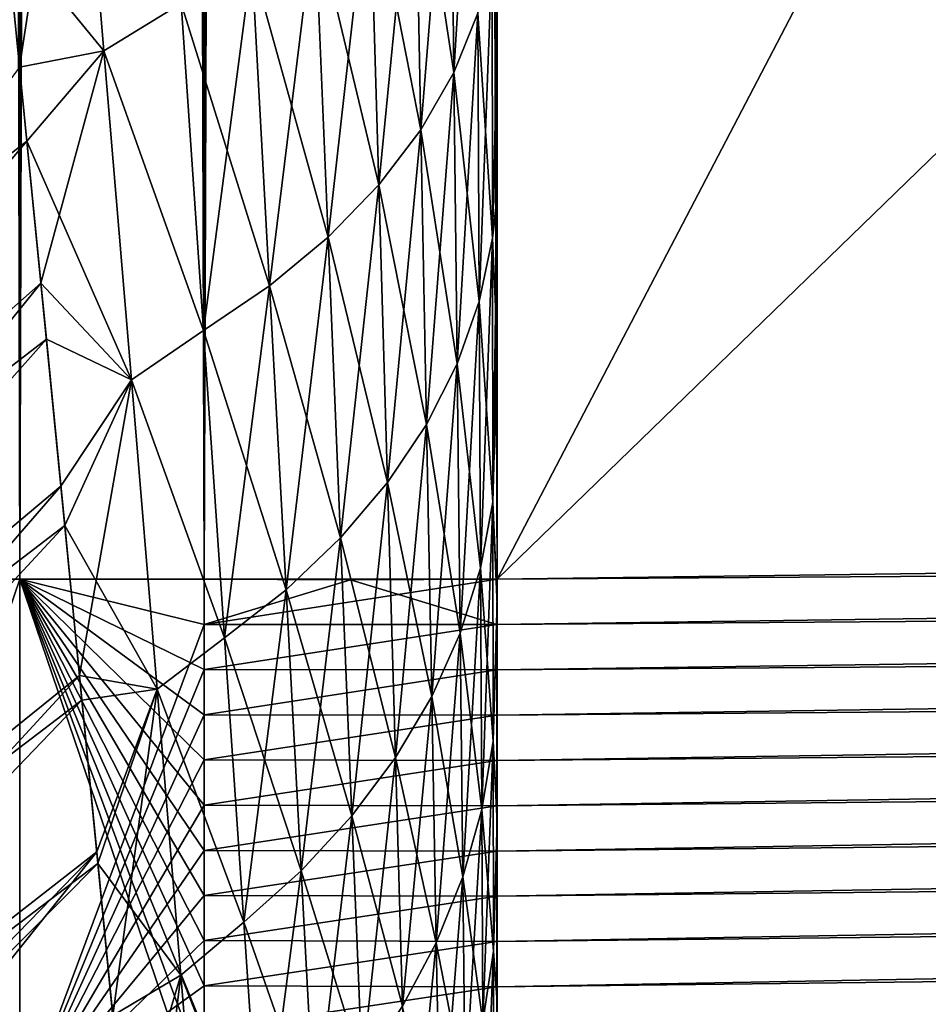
# Model space of a CAD drawing. Header units: metres. Extents: x -2 to 85, y -75 to 96.
# Tile 42 of 256: x 13.251 to 13.439, y -70.083 to -69.88. Entities that reach past the tile are written whole.
import ezdxf

# ---------------------------------------------------------------- set-up
doc = ezdxf.new("R2010")
doc.units = ezdxf.units.M
doc.layers.add('solid_20204500', color=7, linetype='CONTINUOUS')

msp = doc.modelspace()

# ---------------------------------------------------------------- linework, layer by layer
at = {"layer": 'solid_20204500'}
for points in [[(13.35, -69.995506, -2.995418), (21.683926, -54.040886, -2.886321), (30.017998, -53.841866, -2.777222)], [(13.35, -69.995506, -2.995418), (30.017998, -53.841866, -2.777222), (30.017998, -69.777306, -2.777222)], [(13.35, -69.995506, -2.995418), (13.35, -54.239883, -2.995418), (21.683926, -54.040886, -2.886321)], [(13.251516, -54.239883, -2.989546), (13.251542, -69.995544, -2.98955), (13.214286, -69.995506, -2.980984)], [(13.214286, -54.239883, -2.980984), (13.251516, -54.239883, -2.989546), (13.214286, -69.995506, -2.980984)], [(13.214286, -54.239883, 2.980984), (13.214286, -69.995506, 2.980984), (13.251544, -69.995544, 2.98955)], [(13.248573, -54.239883, 2.989049), (13.214286, -54.239883, 2.980984), (13.251544, -69.995544, 2.98955)], [(13.248573, -54.239883, 2.989049), (13.28953, -69.995506, 2.993307), (13.28953, -54.239883, 2.993307)], [(13.248573, -54.239883, 2.989049), (13.251544, -69.995544, 2.98955), (13.28953, -69.995506, 2.993307)], [(13.251516, -54.239883, -2.989546), (13.28953, -54.239883, -2.993307), (13.251542, -69.995544, -2.98955)], [(13.251542, -69.995544, -2.98955), (13.28953, -54.239883, -2.993307), (13.28953, -69.995506, -2.993307)], [(13.319764, -54.239986, -2.994362), (13.35, -69.995506, -2.995418), (13.28953, -54.239883, -2.993307)], [(13.28953, -69.995506, -2.993307), (13.28953, -54.239883, -2.993307), (13.35, -69.995506, -2.995418)], [(13.28953, -69.995506, 2.993307), (13.35, -69.995506, 2.995418), (13.35, -54.239883, 2.995418)], [(13.28953, -69.995506, 2.993307), (13.35, -54.239883, 2.995418), (13.319761, -54.239986, 2.994362)], [(13.28953, -69.995506, 2.993307), (13.319761, -54.239986, 2.994362), (13.28953, -54.239883, 2.993307)], [(13.319764, -54.239986, -2.994362), (13.35, -54.239883, -2.995418), (13.35, -69.995506, -2.995418)], [(13.35, -69.995506, 2.995418), (30.017998, -69.777306, 2.777222), (13.35, -54.239883, 2.995418)], [(13.35, -70.159676, -0.470043), (13.35, -70.162575, -0.408759), (13.35, -68.792595, -1.297788)], [(13.35, -70.162575, 0.408759), (13.35, -68.792595, -1.297788), (13.35, -70.162575, -0.408759)], [(13.35, -69.883835, -0.967955), (13.35, -68.792595, -1.297788), (13.35, -69.8489, -0.997179)], [(13.35, -69.91629, -0.938404), (13.35, -68.792595, -1.297788), (13.35, -69.883835, -0.967955)], [(13.35, -69.946274, -0.908393), (13.35, -68.792595, -1.297788), (13.35, -69.91629, -0.938404)], [(13.35, -69.99984, -0.847408), (13.35, -68.792595, -1.297788), (13.35, -69.946274, -0.908393)], [(13.35, -70.045036, -0.785178), (13.35, -68.792595, -1.297788), (13.35, -69.99984, -0.847408)], [(13.35, -70.082405, -0.722169), (13.35, -68.792595, -1.297788), (13.35, -70.045036, -0.785178)], [(13.35, -70.112091, -0.658472), (13.35, -68.792595, -1.297788), (13.35, -70.082405, -0.722169)], [(13.35, -70.134697, -0.595098), (13.35, -68.792595, -1.297788), (13.35, -70.112091, -0.658472)], [(13.35, -70.150345, -0.532125), (13.35, -68.792595, -1.297788), (13.35, -70.134697, -0.595098)], [(13.35, -70.159676, -0.470043), (13.35, -68.792595, -1.297788), (13.35, -70.150345, -0.532125)], [(13.35, -70.159676, 0.469988), (13.35, -68.792595, -1.297788), (13.35, -70.162575, 0.408759)], [(13.35, -70.150375, 0.531977), (13.35, -68.792595, -1.297788), (13.35, -70.159676, 0.469988)], [(13.35, -70.134773, 0.594822), (13.35, -68.792595, -1.297788), (13.35, -70.150375, 0.531977)], [(13.35, -70.112289, 0.657992), (13.35, -68.792595, -1.297788), (13.35, -70.134773, 0.594822)], [(13.35, -70.082809, 0.721399), (13.35, -68.792595, -1.297788), (13.35, -70.112289, 0.657992)], [(13.35, -70.045753, 0.784107), (13.35, -68.792595, -1.297788), (13.35, -70.082809, 0.721399)], [(13.35, -70.0009, 0.846093), (13.35, -68.792595, -1.297788), (13.35, -70.045753, 0.784107)], [(13.35, -69.947266, 0.907332), (13.35, -68.792595, -1.297788), (13.35, -70.0009, 0.846093)], [(13.35, -69.917122, 0.937595), (13.35, -68.792595, -1.297788), (13.35, -69.947266, 0.907332)], [(13.35, -69.884491, 0.967378), (13.35, -68.792595, -1.297788), (13.35, -69.917122, 0.937595)], [(13.35, -69.849327, 0.996817), (13.35, -68.792595, -1.297788), (13.35, -69.884491, 0.967378)], [(13.349968, -70.098213, 2.990131), (30.019289, -69.881462, 2.771765), (30.017998, -69.777306, 2.777222)], [(13.34997, -70.088905, 2.991047), (13.349968, -70.098213, 2.990131), (30.017998, -69.777306, 2.777222)], [(13.349972, -70.07959, 2.991877), (13.34997, -70.088905, 2.991047), (30.017998, -69.777306, 2.777222)], [(13.349974, -70.070267, 2.99262), (13.349972, -70.07959, 2.991877), (30.017998, -69.777306, 2.777222)], [(13.349977, -70.060936, 2.993276), (13.349974, -70.070267, 2.99262), (30.017998, -69.777306, 2.777222)], [(13.349979, -70.051605, 2.993844), (13.349977, -70.060936, 2.993276), (30.017998, -69.777306, 2.777222)], [(13.349982, -70.042259, 2.994325), (13.349979, -70.051605, 2.993844), (30.017998, -69.777306, 2.777222)], [(13.349985, -70.032913, 2.994718), (13.349982, -70.042259, 2.994325), (30.017998, -69.777306, 2.777222)], [(13.349988, -70.023567, 2.995025), (13.349985, -70.032913, 2.994718), (30.017998, -69.777306, 2.777222)], [(13.349992, -70.014214, 2.995243), (13.349988, -70.023567, 2.995025), (30.017998, -69.777306, 2.777222)], [(13.349996, -70.00486, 2.995374), (13.349992, -70.014214, 2.995243), (30.017998, -69.777306, 2.777222)], [(13.35, -69.995506, 2.995418), (13.349996, -70.00486, 2.995374), (30.017998, -69.777306, 2.777222)], [(13.35, -69.995506, -2.995418), (30.017998, -69.777306, -2.777222), (30.019369, -69.888229, -2.771032)], [(13.262891, -69.815269, -1.222295), (13.246752, -69.842567, -1.217117), (13.251455, -69.889885, -1.182269)], [(13.262891, -69.815262, 1.222297), (13.26888, -69.886513, 1.170215), (13.248677, -69.861923, 1.203256)], [(13.26888, -69.88652, -1.170213), (13.262891, -69.815269, -1.222295), (13.251455, -69.889885, -1.182269)], [(13.284782, -69.876747, 1.161113), (13.26888, -69.886513, 1.170215), (13.262891, -69.815262, 1.222297)], [(13.284782, -69.876747, -1.161113), (13.262891, -69.815269, -1.222295), (13.26888, -69.88652, -1.170213)], [(13.345727, -69.815468, -1.073827), (13.340399, -69.827034, -1.090293), (13.341117, -69.890991, -1.039025)], [(13.346048, -69.878769, -1.023971), (13.345727, -69.815468, -1.073827), (13.341117, -69.890991, -1.039025)], [(13.340399, -69.827034, -1.090293), (13.33301, -69.838203, -1.106204), (13.334273, -69.90284, -1.053611)], [(13.33301, -69.838203, 1.106204), (13.340399, -69.827034, 1.090293), (13.341117, -69.890991, 1.039025)], [(13.341117, -69.890991, -1.039025), (13.340399, -69.827034, -1.090293), (13.334273, -69.90284, -1.053611)], [(13.341117, -69.890991, 1.039025), (13.340399, -69.827034, 1.090293), (13.346048, -69.878769, 1.023971)], [(13.33301, -69.838203, -1.106204), (13.323647, -69.848869, -1.121397), (13.325592, -69.914192, -1.067588)], [(13.323647, -69.848869, 1.121397), (13.33301, -69.838203, 1.106204), (13.334273, -69.90284, 1.05361)], [(13.334273, -69.90284, -1.053611), (13.33301, -69.838203, -1.106204), (13.325592, -69.914192, -1.067588)], [(13.334273, -69.90284, 1.05361), (13.33301, -69.838203, 1.106204), (13.341117, -69.890991, 1.039025)], [(13.323647, -69.848869, -1.121397), (13.312407, -69.858917, -1.135711), (13.315154, -69.924942, -1.080822)], [(13.312407, -69.858917, 1.135711), (13.323647, -69.848869, 1.121397), (13.325592, -69.914192, 1.067588)], [(13.325592, -69.914192, -1.067588), (13.323647, -69.848869, -1.121397), (13.315154, -69.924942, -1.080822)], [(13.325592, -69.914192, 1.067588), (13.323647, -69.848869, 1.121397), (13.334273, -69.90284, 1.05361)], [(13.35, -69.883835, -0.967955), (13.35, -69.8489, -0.997179), (13.349018, -69.866295, -1.00861)], [(13.349018, -69.866295, 1.00861), (13.35, -69.849327, 0.996817), (13.35, -69.884491, 0.967378)], [(13.312407, -69.858917, -1.135711), (13.299409, -69.86824, -1.148998), (13.303064, -69.934982, -1.093185)], [(13.299409, -69.86824, 1.148998), (13.312407, -69.858917, 1.135711), (13.315154, -69.924942, 1.080822)], [(13.315154, -69.924942, -1.080822), (13.312407, -69.858917, -1.135711), (13.303064, -69.934982, -1.093185)], [(13.315154, -69.924942, 1.080822), (13.312407, -69.858917, 1.135711), (13.325592, -69.914192, 1.067588)], [(13.149167, -69.986053, 1.188313), (13.248677, -69.861923, 1.203256), (13.252969, -69.905151, 1.170305)], [(13.26888, -69.886513, 1.170215), (13.252969, -69.905151, 1.170305), (13.248677, -69.861923, 1.203256)], [(13.349018, -69.866295, -1.00861), (13.346048, -69.878769, -1.023971), (13.346346, -69.938278, -0.969839)], [(13.346048, -69.878769, 1.023971), (13.349018, -69.866295, 1.00861), (13.349092, -69.925194, 0.956001)], [(13.349092, -69.925194, -0.956001), (13.349018, -69.866295, -1.00861), (13.346346, -69.938278, -0.969839)], [(13.35, -69.883835, -0.967955), (13.349018, -69.866295, -1.00861), (13.349092, -69.925194, -0.956001)], [(13.349092, -69.925194, 0.956001), (13.349018, -69.866295, 1.00861), (13.35, -69.884491, 0.967378)], [(13.299409, -69.86824, -1.148998), (13.284782, -69.876747, -1.161113), (13.289433, -69.944221, -1.104552)], [(13.284782, -69.876747, 1.161113), (13.299409, -69.86824, 1.148998), (13.303064, -69.934982, 1.093184)], [(13.303064, -69.934982, -1.093185), (13.299409, -69.86824, -1.148998), (13.289433, -69.944221, -1.104552)], [(13.303064, -69.934982, 1.093184), (13.299409, -69.86824, 1.148998), (13.315154, -69.924942, 1.080822)], [(13.289433, -69.944221, -1.104552), (13.284782, -69.876747, -1.161113), (13.26888, -69.88652, -1.170213)], [(13.289433, -69.944221, 1.104552), (13.26888, -69.886513, 1.170215), (13.284782, -69.876747, 1.161113)], [(13.289433, -69.944221, 1.104552), (13.284782, -69.876747, 1.161113), (13.303064, -69.934982, 1.093184)], [(13.346048, -69.878769, -1.023971), (13.341117, -69.890991, -1.039025), (13.341784, -69.951118, -0.983421)], [(13.341117, -69.890991, 1.039025), (13.346048, -69.878769, 1.023971), (13.346346, -69.938278, 0.969839)], [(13.346346, -69.938278, -0.969839), (13.346048, -69.878769, -1.023971), (13.341784, -69.951118, -0.983421)], [(13.346346, -69.938278, 0.969839), (13.346048, -69.878769, 1.023971), (13.349092, -69.925194, 0.956001)], [(13.349958, -70.19976, 2.974338), (30.02043, -69.984909, 2.755398), (30.019289, -69.881462, 2.771765)], [(13.349959, -70.190605, 2.976203), (13.349958, -70.19976, 2.974338), (30.019289, -69.881462, 2.771765)], [(13.349959, -70.181435, 2.977983), (13.349959, -70.190605, 2.976203), (30.019289, -69.881462, 2.771765)], [(13.34996, -70.172241, 2.979677), (13.349959, -70.181435, 2.977983), (30.019289, -69.881462, 2.771765)], [(13.34996, -70.16304, 2.981286), (13.34996, -70.172241, 2.979677), (30.019289, -69.881462, 2.771765)], [(13.349961, -70.153816, 2.982808), (13.34996, -70.16304, 2.981286), (30.019289, -69.881462, 2.771765)], [(13.349962, -70.144585, 2.984245), (13.349961, -70.153816, 2.982808), (30.019289, -69.881462, 2.771765)], [(13.349963, -70.13533, 2.985595), (13.349962, -70.144585, 2.984245), (30.019289, -69.881462, 2.771765)], [(13.349964, -70.126068, 2.986859), (13.349963, -70.13533, 2.985595), (30.019289, -69.881462, 2.771765)], [(13.349965, -70.116791, 2.988036), (13.349964, -70.126068, 2.986859), (30.019289, -69.881462, 2.771765)], [(13.349967, -70.107506, 2.989127), (13.349965, -70.116791, 2.988036), (30.019289, -69.881462, 2.771765)], [(13.349968, -70.098213, 2.990131), (13.349967, -70.107506, 2.989127), (30.019289, -69.881462, 2.771765)], [(13.35, -69.91629, -0.938404), (13.35, -69.883835, -0.967955), (13.349092, -69.925194, -0.956001)], [(13.349092, -69.925194, 0.956001), (13.35, -69.884491, 0.967378), (13.35, -69.917122, 0.937595)], [(13.26888, -69.88652, -1.170213), (13.251455, -69.889885, -1.182269), (13.255868, -69.934486, -1.146236)], [(13.26888, -69.886513, 1.170215), (13.274561, -69.954407, 1.113131), (13.252969, -69.905151, 1.170305)], [(13.274561, -69.954407, -1.113129), (13.26888, -69.88652, -1.170213), (13.255868, -69.934486, -1.146236)], [(13.289433, -69.944221, 1.104552), (13.274561, -69.954407, 1.113131), (13.26888, -69.886513, 1.170215)], [(13.289433, -69.944221, -1.104552), (13.26888, -69.88652, -1.170213), (13.274561, -69.954407, -1.113129)], [(13.145375, -70.032097, -1.157936), (13.255868, -69.934486, -1.146236), (13.251455, -69.889885, -1.182269)], [(13.349966, -70.107506, -2.989127), (30.019369, -69.888229, -2.771032), (30.02043, -69.984909, -2.755398)], [(13.349966, -70.107506, -2.989127), (13.349967, -70.098213, -2.990131), (30.019369, -69.888229, -2.771032)], [(13.349967, -70.098213, -2.990131), (13.349969, -70.088905, -2.991047), (30.019369, -69.888229, -2.771032)], [(13.349969, -70.088905, -2.991047), (13.349971, -70.07959, -2.991877), (30.019369, -69.888229, -2.771032)], [(13.349971, -70.07959, -2.991877), (13.349974, -70.070267, -2.99262), (30.019369, -69.888229, -2.771032)], [(13.349974, -70.070267, -2.99262), (13.349976, -70.060936, -2.993276), (30.019369, -69.888229, -2.771032)], [(13.349976, -70.060936, -2.993276), (13.349978, -70.051605, -2.993844), (30.019369, -69.888229, -2.771032)], [(13.349978, -70.051605, -2.993844), (13.349981, -70.042259, -2.994325), (30.019369, -69.888229, -2.771032)], [(13.349981, -70.042259, -2.994325), (13.349984, -70.032913, -2.994718), (30.019369, -69.888229, -2.771032)], [(13.349984, -70.032913, -2.994718), (13.349988, -70.023567, -2.995025), (30.019369, -69.888229, -2.771032)], [(13.349988, -70.023567, -2.995025), (13.349992, -70.014214, -2.995243), (30.019369, -69.888229, -2.771032)], [(13.349992, -70.014214, -2.995243), (13.349996, -70.00486, -2.995374), (30.019369, -69.888229, -2.771032)], [(13.349996, -70.00486, -2.995374), (13.35, -69.995506, -2.995418), (30.019369, -69.888229, -2.771032)], [(13.341117, -69.890991, -1.039025), (13.334273, -69.90284, -1.053611), (13.335446, -69.963593, -0.996612)], [(13.334273, -69.90284, 1.05361), (13.341117, -69.890991, 1.039025), (13.341784, -69.951118, 0.983421)], [(13.341784, -69.951118, -0.983421), (13.341117, -69.890991, -1.039025), (13.335446, -69.963593, -0.996612)], [(13.341784, -69.951118, 0.983421), (13.341117, -69.890991, 1.039025), (13.346346, -69.938278, 0.969839)], [(13.334273, -69.90284, -1.053611), (13.325592, -69.914192, -1.067588), (13.327398, -69.975586, -1.009296)], [(13.325592, -69.914192, 1.067588), (13.334273, -69.90284, 1.05361), (13.335446, -69.963593, 0.996612)], [(13.335446, -69.963593, -0.996612), (13.334273, -69.90284, -1.053611), (13.327398, -69.975586, -1.009296)], [(13.335446, -69.963593, 0.996612), (13.334273, -69.90284, 1.05361), (13.341784, -69.951118, 0.983421)], [(13.145379, -70.032089, 1.157944), (13.252969, -69.905151, 1.170305), (13.257005, -69.945999, 1.136372)], [(13.145379, -70.032089, 1.157944), (13.149167, -69.986053, 1.188313), (13.252969, -69.905151, 1.170305)], [(13.274561, -69.954407, 1.113131), (13.257005, -69.945999, 1.136372), (13.252969, -69.905151, 1.170305)], [(13.325592, -69.914192, -1.067588), (13.315154, -69.924942, -1.080822), (13.317711, -69.987, -1.021358)], [(13.315154, -69.924942, 1.080822), (13.325592, -69.914192, 1.067588), (13.327399, -69.975586, 1.009296)], [(13.327398, -69.975586, -1.009296), (13.325592, -69.914192, -1.067588), (13.317711, -69.987, -1.021358)], [(13.327399, -69.975586, 1.009296), (13.325592, -69.914192, 1.067588), (13.335446, -69.963593, 0.996612)], [(13.35, -69.91629, -0.938404), (13.349092, -69.925194, -0.956001), (13.34916, -69.979645, -0.899299)], [(13.35, -69.946274, -0.908393), (13.35, -69.91629, -0.938404), (13.34916, -69.979645, -0.899299)], [(13.349092, -69.925194, 0.956001), (13.35, -69.917122, 0.937595), (13.35, -69.947266, 0.907332)], [(13.315154, -69.924942, -1.080822), (13.303064, -69.934982, -1.093185), (13.306471, -69.997719, -1.032692)], [(13.303064, -69.934982, 1.093184), (13.315154, -69.924942, 1.080822), (13.317711, -69.987, 1.021358)], [(13.317711, -69.987, -1.021358), (13.315154, -69.924942, -1.080822), (13.306471, -69.997719, -1.032692)], [(13.317711, -69.987, 1.021358), (13.315154, -69.924942, 1.080822), (13.327399, -69.975586, 1.009296)], [(13.349092, -69.925194, -0.956001), (13.346346, -69.938278, -0.969839), (13.346618, -69.993279, -0.91156)], [(13.346346, -69.938278, 0.969839), (13.349092, -69.925194, 0.956001), (13.34916, -69.979645, 0.899299)], [(13.34916, -69.979645, -0.899299), (13.349092, -69.925194, -0.956001), (13.346618, -69.993279, -0.91156)], [(13.34916, -69.979645, 0.899299), (13.349092, -69.925194, 0.956001), (13.35, -69.947266, 0.907332)], [(13.141791, -70.075584, -1.126899), (13.259991, -69.976326, -1.109187), (13.255868, -69.934486, -1.146236)], [(13.145375, -70.032097, -1.157936), (13.141791, -70.075584, -1.126899), (13.255868, -69.934486, -1.146236)], [(13.274561, -69.954407, -1.113129), (13.255868, -69.934486, -1.146236), (13.259991, -69.976326, -1.109187)], [(13.303064, -69.934982, -1.093185), (13.289433, -69.944221, -1.104552), (13.293775, -70.007652, -1.043191)], [(13.289433, -69.944221, 1.104552), (13.303064, -69.934982, 1.093184), (13.306471, -69.997719, 1.032691)], [(13.306471, -69.997719, -1.032692), (13.303064, -69.934982, -1.093185), (13.293775, -70.007652, -1.043191)], [(13.306471, -69.997719, 1.032691), (13.303064, -69.934982, 1.093184), (13.317711, -69.987, 1.021358)], [(13.346346, -69.938278, -0.969839), (13.341784, -69.951118, -0.983421), (13.342391, -70.006683, -0.923612)], [(13.341784, -69.951118, 0.983421), (13.346346, -69.938278, 0.969839), (13.346618, -69.993279, 0.91156)], [(13.346618, -69.993279, -0.91156), (13.346346, -69.938278, -0.969839), (13.342391, -70.006683, -0.923612)], [(13.346618, -69.993279, 0.91156), (13.346346, -69.938278, 0.969839), (13.34916, -69.979645, 0.899299)], [(13.293775, -70.007652, -1.043191), (13.289433, -69.944221, -1.104552), (13.274561, -69.954407, -1.113129)], [(13.293775, -70.007652, 1.04319), (13.274561, -69.954407, 1.113131), (13.289433, -69.944221, 1.104552)], [(13.293775, -70.007652, 1.04319), (13.289433, -69.944221, 1.104552), (13.306471, -69.997719, 1.032691)], [(13.141795, -70.075546, 1.126928), (13.257005, -69.945999, 1.136372), (13.260789, -69.984436, 1.101596)], [(13.141795, -70.075546, 1.126928), (13.145379, -70.032089, 1.157944), (13.257005, -69.945999, 1.136372)], [(13.274561, -69.954407, 1.113131), (13.260789, -69.984436, 1.101596), (13.257005, -69.945999, 1.136372)], [(13.35, -69.99984, -0.847408), (13.35, -69.946274, -0.908393), (13.34916, -69.979645, -0.899299)], [(13.34916, -69.979645, 0.899299), (13.35, -69.947266, 0.907332), (13.35, -70.0009, 0.846093)], [(13.341784, -69.951118, -0.983421), (13.335446, -69.963593, -0.996612), (13.336516, -70.01973, -0.935343)], [(13.335446, -69.963593, 0.996612), (13.341784, -69.951118, 0.983421), (13.342391, -70.006683, 0.923612)], [(13.342391, -70.006683, -0.923612), (13.341784, -69.951118, -0.983421), (13.336516, -70.01973, -0.935343)], [(13.342391, -70.006683, 0.923612), (13.341784, -69.951118, 0.983421), (13.346618, -69.993279, 0.91156)], [(13.274561, -69.954407, -1.113129), (13.259991, -69.976326, -1.109187), (13.26383, -70.015404, -1.07127)], [(13.274561, -69.954407, 1.113131), (13.279877, -70.018242, 1.051144), (13.260789, -69.984436, 1.101596)], [(13.279877, -70.018242, -1.051142), (13.274561, -69.954407, -1.113129), (13.26383, -70.015404, -1.07127)], [(13.293775, -70.007652, -1.043191), (13.274561, -69.954407, -1.113129), (13.279877, -70.018242, -1.051142)], [(13.293775, -70.007652, 1.04319), (13.279877, -70.018242, 1.051144), (13.274561, -69.954407, 1.113131)], [(13.335446, -69.963593, -0.996612), (13.327398, -69.975586, -1.009296), (13.329049, -70.03231, -0.946657)], [(13.327399, -69.975586, 1.009296), (13.335446, -69.963593, 0.996612), (13.336516, -70.01973, 0.935343)], [(13.336516, -70.01973, -0.935343), (13.335446, -69.963593, -0.996612), (13.329049, -70.03231, -0.946657)], [(13.336516, -70.01973, 0.935343), (13.335446, -69.963593, 0.996612), (13.342391, -70.006683, 0.923612)], [(13.138473, -70.116447, -1.095331), (13.26383, -70.015404, -1.07127), (13.259991, -69.976326, -1.109187)], [(13.141791, -70.075584, -1.126899), (13.138473, -70.116447, -1.095331), (13.259991, -69.976326, -1.109187)], [(13.327398, -69.975586, -1.009296), (13.317711, -69.987, -1.021358), (13.320048, -70.044327, -0.95746)], [(13.317711, -69.987, 1.021358), (13.327399, -69.975586, 1.009296), (13.329049, -70.03231, 0.946657)], [(13.329049, -70.03231, -0.946657), (13.327398, -69.975586, -1.009296), (13.320048, -70.044327, -0.95746)], [(13.329049, -70.03231, 0.946657), (13.327399, -69.975586, 1.009296), (13.336516, -70.01973, 0.935343)], [(13.34916, -69.979645, -0.899299), (13.346618, -69.993279, -0.91156), (13.34686, -70.043037, -0.849265)], [(13.346618, -69.993279, 0.91156), (13.34916, -69.979645, 0.899299), (13.34922, -70.028908, 0.838632)], [(13.34922, -70.028908, -0.838632), (13.34916, -69.979645, -0.899299), (13.34686, -70.043037, -0.849265)], [(13.35, -69.99984, -0.847408), (13.34916, -69.979645, -0.899299), (13.34922, -70.028908, -0.838632)], [(13.34922, -70.028908, 0.838632), (13.34916, -69.979645, 0.899299), (13.35, -70.0009, 0.846093)], [(13.138478, -70.116371, 1.095392), (13.260789, -69.984436, 1.101596), (13.264328, -70.020477, 1.066087)], [(13.138478, -70.116371, 1.095392), (13.141795, -70.075546, 1.126928), (13.260789, -69.984436, 1.101596)], [(13.279877, -70.018242, 1.051144), (13.264328, -70.020477, 1.066087), (13.260789, -69.984436, 1.101596)], [(13.349957, -70.208893, -2.972388), (30.02043, -69.984909, -2.755398), (30.020569, -69.998573, -2.752396)], [(13.349957, -70.190605, -2.976203), (13.349958, -70.181435, -2.977983), (30.02043, -69.984909, -2.755398)], [(13.349957, -70.19976, -2.974338), (13.349957, -70.190605, -2.976203), (30.02043, -69.984909, -2.755398)], [(13.349957, -70.208893, -2.972388), (13.349957, -70.19976, -2.974338), (30.02043, -69.984909, -2.755398)], [(13.349958, -70.181435, -2.977983), (13.349959, -70.172241, -2.979677), (30.02043, -69.984909, -2.755398)], [(13.349958, -70.208893, 2.972388), (30.020569, -69.998573, 2.752396), (30.02043, -69.984909, 2.755398)], [(13.349958, -70.19976, 2.974338), (13.349958, -70.208893, 2.972388), (30.02043, -69.984909, 2.755398)], [(13.349959, -70.16304, -2.981286), (13.34996, -70.153816, -2.982808), (30.02043, -69.984909, -2.755398)], [(13.349959, -70.172241, -2.979677), (13.349959, -70.16304, -2.981286), (30.02043, -69.984909, -2.755398)], [(13.34996, -70.153816, -2.982808), (13.349961, -70.144585, -2.984245), (30.02043, -69.984909, -2.755398)], [(13.349961, -70.144585, -2.984245), (13.349962, -70.13533, -2.985595), (30.02043, -69.984909, -2.755398)], [(13.349962, -70.13533, -2.985595), (13.349963, -70.126068, -2.986859), (30.02043, -69.984909, -2.755398)], [(13.349963, -70.126068, -2.986859), (13.349964, -70.116791, -2.988036), (30.02043, -69.984909, -2.755398)], [(13.349964, -70.116791, -2.988036), (13.349966, -70.107506, -2.989127), (30.02043, -69.984909, -2.755398)], [(13.317711, -69.987, -1.021358), (13.306471, -69.997719, -1.032692), (13.309592, -70.055679, -0.967662)], [(13.306471, -69.997719, 1.032691), (13.317711, -69.987, 1.021358), (13.320049, -70.044327, 0.957459)], [(13.320048, -70.044327, -0.95746), (13.317711, -69.987, -1.021358), (13.309592, -70.055679, -0.967662)], [(13.320049, -70.044327, 0.957459), (13.317711, -69.987, 1.021358), (13.329049, -70.03231, 0.946657)], [(13.346618, -69.993279, -0.91156), (13.342391, -70.006683, -0.923612), (13.342934, -70.056946, -0.859729)], [(13.342391, -70.006683, 0.923612), (13.346618, -69.993279, 0.91156), (13.34686, -70.043037, 0.849265)], [(13.34686, -70.043037, -0.849265), (13.346618, -69.993279, -0.91156), (13.342934, -70.056946, -0.859729)], [(13.34686, -70.043037, 0.849265), (13.346618, -69.993279, 0.91156), (13.34922, -70.028908, 0.838632)], [(13.214307, -70.104668, -2.974926), (13.214286, -69.995506, -2.980984), (13.251542, -69.995544, -2.98955)], [(13.214286, -69.995506, 2.980984), (13.214292, -70.104713, 2.974916), (13.251544, -69.995544, 2.98955)], [(13.214292, -70.104713, 2.974916), (13.251521, -70.106834, 2.983292), (13.251544, -69.995544, 2.98955)], [(13.214307, -70.104668, -2.974926), (13.251542, -69.995544, -2.98955), (13.25152, -70.106834, -2.983292)], [(13.25152, -70.106834, -2.983292), (13.251542, -69.995544, -2.98955), (13.28953, -70.107224, -2.987032)], [(13.251544, -69.995544, 2.98955), (13.251521, -70.106834, 2.983292), (13.289532, -70.004837, 2.993261)], [(13.251542, -69.995544, -2.98955), (13.28953, -69.995506, -2.993307), (13.289532, -70.004837, -2.993261)], [(13.251542, -69.995544, -2.98955), (13.289532, -70.004837, -2.993261), (13.289532, -70.01416, -2.99313)], [(13.251542, -69.995544, -2.98955), (13.289532, -70.01416, -2.99313), (13.289532, -70.023491, -2.992913)], [(13.251542, -69.995544, -2.98955), (13.289532, -70.023491, -2.992913), (13.289532, -70.032814, -2.992607)], [(13.251542, -69.995544, -2.98955), (13.289532, -70.032814, -2.992607), (13.289531, -70.042137, -2.992215)], [(13.251542, -69.995544, -2.98955), (13.289531, -70.042137, -2.992215), (13.289531, -70.051453, -2.991736)], [(13.251542, -69.995544, -2.98955), (13.289531, -70.051453, -2.991736), (13.289531, -70.060768, -2.991169)], [(13.251542, -69.995544, -2.98955), (13.289531, -70.060768, -2.991169), (13.289531, -70.070076, -2.990515)], [(13.251542, -69.995544, -2.98955), (13.289531, -70.070076, -2.990515), (13.289531, -70.079376, -2.989775)], [(13.251542, -69.995544, -2.98955), (13.289531, -70.079376, -2.989775), (13.28953, -70.088669, -2.988947)], [(13.251542, -69.995544, -2.98955), (13.28953, -70.088669, -2.988947), (13.28953, -70.097954, -2.988033)], [(13.251542, -69.995544, -2.98955), (13.28953, -70.097954, -2.988033), (13.28953, -70.107224, -2.987032)], [(13.251544, -69.995544, 2.98955), (13.289532, -70.004837, 2.993261), (13.28953, -69.995506, 2.993307)], [(13.319783, -69.995628, -2.994363), (13.28953, -69.995506, -2.993307), (13.35, -69.995506, -2.995418)], [(13.289532, -70.004837, -2.993261), (13.28953, -69.995506, -2.993307), (13.319783, -69.995628, -2.994363)], [(13.28953, -69.995506, 2.993307), (13.319783, -69.995628, 2.994363), (13.35, -69.995506, 2.995418)], [(13.289532, -70.004837, 2.993261), (13.319783, -69.995628, 2.994363), (13.28953, -69.995506, 2.993307)], [(13.289532, -70.004837, 2.993261), (13.349996, -70.00486, 2.995374), (13.35, -69.995506, 2.995418)], [(13.289532, -70.004837, 2.993261), (13.35, -69.995506, 2.995418), (13.319783, -69.995628, 2.994363)], [(13.289532, -70.004837, -2.993261), (13.319783, -69.995628, -2.994363), (13.349996, -70.00486, -2.995374)], [(13.319783, -69.995628, -2.994363), (13.35, -69.995506, -2.995418), (13.349996, -70.00486, -2.995374)], [(13.306471, -69.997719, -1.032692), (13.293775, -70.007652, -1.043191), (13.29776, -70.066269, -0.977176)], [(13.293775, -70.007652, 1.04319), (13.306471, -69.997719, 1.032691), (13.309592, -70.055679, 0.967662)], [(13.309592, -70.055679, -0.967662), (13.306471, -69.997719, -1.032692), (13.29776, -70.066269, -0.977176)], [(13.309592, -70.055679, 0.967662), (13.306471, -69.997719, 1.032691), (13.320049, -70.044327, 0.957459)], [(13.349957, -70.21801, -2.970352), (30.020569, -69.998573, -2.752396), (30.021402, -70.086342, -2.728216)], [(13.349957, -70.21801, -2.970352), (13.349957, -70.208893, -2.972388), (30.020569, -69.998573, -2.752396)], [(13.349958, -70.254272, 2.961361), (13.349959, -70.263283, 2.958901), (30.020569, -69.998573, 2.752396)], [(13.349958, -70.245232, 2.963736), (13.349958, -70.254272, 2.961361), (30.020569, -69.998573, 2.752396)], [(13.349958, -70.236183, 2.966026), (13.349958, -70.245232, 2.963736), (30.020569, -69.998573, 2.752396)], [(13.349958, -70.227104, 2.968231), (13.349958, -70.236183, 2.966026), (30.020569, -69.998573, 2.752396)], [(13.349958, -70.21801, 2.970352), (13.349958, -70.227104, 2.968231), (30.020569, -69.998573, 2.752396)], [(13.349958, -70.208893, 2.972388), (13.349958, -70.21801, 2.970352), (30.020569, -69.998573, 2.752396)], [(13.349959, -70.263283, 2.958901), (13.34996, -70.27227, 2.956357), (30.020569, -69.998573, 2.752396)], [(13.34996, -70.281242, 2.953729), (13.349961, -70.290184, 2.951017), (30.020569, -69.998573, 2.752396)], [(13.34996, -70.27227, 2.956357), (13.34996, -70.281242, 2.953729), (30.020569, -69.998573, 2.752396)], [(13.349961, -70.290184, 2.951017), (13.349962, -70.299103, 2.94822), (30.020569, -69.998573, 2.752396)], [(13.349962, -70.299103, 2.94822), (30.021402, -70.086342, 2.728216), (30.020569, -69.998573, 2.752396)], [(13.35, -70.045036, -0.785178), (13.35, -69.99984, -0.847408), (13.34922, -70.028908, -0.838632)], [(13.34922, -70.028908, 0.838632), (13.35, -70.0009, 0.846093), (13.35, -70.045753, 0.784107)], [(13.251521, -70.106834, 2.983292), (13.289532, -70.01416, 2.99313), (13.289532, -70.004837, 2.993261)], [(13.289532, -70.01416, -2.99313), (13.289532, -70.004837, -2.993261), (13.349996, -70.00486, -2.995374)], [(13.289532, -70.004837, 2.993261), (13.289532, -70.01416, 2.99313), (13.349996, -70.00486, 2.995374)], [(13.289532, -70.01416, -2.99313), (13.349996, -70.00486, -2.995374), (13.349992, -70.014214, -2.995243)], [(13.289532, -70.01416, 2.99313), (13.349992, -70.014214, 2.995243), (13.349996, -70.00486, 2.995374)], [(13.29776, -70.066269, -0.977176), (13.293775, -70.007652, -1.043191), (13.279877, -70.018242, -1.051142)], [(13.29776, -70.066269, 0.977176), (13.279877, -70.018242, 1.051144), (13.293775, -70.007652, 1.04319)], [(13.29776, -70.066269, 0.977176), (13.293775, -70.007652, 1.04319), (13.309592, -70.055679, 0.967662)], [(13.342391, -70.006683, -0.923612), (13.336516, -70.01973, -0.935343), (13.337472, -70.070503, -0.869936)], [(13.336516, -70.01973, 0.935343), (13.342391, -70.006683, 0.923612), (13.342934, -70.056946, 0.859729)], [(13.342934, -70.056946, -0.859729), (13.342391, -70.006683, -0.923612), (13.337472, -70.070503, -0.869936)], [(13.342934, -70.056946, 0.859729), (13.342391, -70.006683, 0.923612), (13.34686, -70.043037, 0.849265)], [(13.135367, -70.154755, -1.063336), (13.26739, -70.051788, -1.032572), (13.26383, -70.015404, -1.07127)], [(13.138473, -70.116447, -1.095331), (13.135367, -70.154755, -1.063336), (13.26383, -70.015404, -1.07127)], [(13.251521, -70.106834, 2.983292), (13.289532, -70.023491, 2.992913), (13.289532, -70.01416, 2.99313)], [(13.279877, -70.018242, -1.051142), (13.26383, -70.015404, -1.07127), (13.26739, -70.051788, -1.032572)], [(13.289532, -70.023491, -2.992913), (13.289532, -70.01416, -2.99313), (13.349992, -70.014214, -2.995243)], [(13.289532, -70.01416, 2.99313), (13.289532, -70.023491, 2.992913), (13.349992, -70.014214, 2.995243)], [(13.289532, -70.023491, -2.992913), (13.349992, -70.014214, -2.995243), (13.349988, -70.023567, -2.995025)], [(13.289532, -70.023491, 2.992913), (13.349988, -70.023567, 2.995025), (13.349992, -70.014214, 2.995243)], [(13.279877, -70.018242, 1.051144), (13.267623, -70.054176, 1.029908), (13.264328, -70.020477, 1.066087)], [(13.279877, -70.018242, -1.051142), (13.26739, -70.051788, -1.032572), (13.270672, -70.085548, -0.993163)], [(13.279877, -70.018242, 1.051144), (13.284765, -70.077232, 0.984407), (13.267623, -70.054176, 1.029908)], [(13.284765, -70.077232, -0.984405), (13.279877, -70.018242, -1.051142), (13.270672, -70.085548, -0.993163)], [(13.29776, -70.066269, -0.977176), (13.279877, -70.018242, -1.051142), (13.284765, -70.077232, -0.984405)], [(13.29776, -70.066269, 0.977176), (13.284765, -70.077232, 0.984407), (13.279877, -70.018242, 1.051144)], [(13.336516, -70.01973, -0.935343), (13.329049, -70.03231, -0.946657), (13.330524, -70.083618, -0.879806)], [(13.329049, -70.03231, 0.946657), (13.336516, -70.01973, 0.935343), (13.337473, -70.070503, 0.869936)], [(13.337472, -70.070503, -0.869936), (13.336516, -70.01973, -0.935343), (13.330524, -70.083618, -0.879806)], [(13.337473, -70.070503, 0.869936), (13.336516, -70.01973, 0.935343), (13.342934, -70.056946, 0.859729)], [(13.135376, -70.15464, 1.063434), (13.264328, -70.020477, 1.066087), (13.267623, -70.054176, 1.029908)], [(13.135376, -70.15464, 1.063434), (13.138478, -70.116371, 1.095392), (13.264328, -70.020477, 1.066087)], [(13.251521, -70.106834, 2.983292), (13.289532, -70.032814, 2.992607), (13.289532, -70.023491, 2.992913)], [(13.289532, -70.032814, -2.992607), (13.289532, -70.023491, -2.992913), (13.349988, -70.023567, -2.995025)], [(13.289532, -70.023491, 2.992913), (13.289532, -70.032814, 2.992607), (13.349988, -70.023567, 2.995025)], [(13.289532, -70.032814, -2.992607), (13.349988, -70.023567, -2.995025), (13.349984, -70.032913, -2.994718)], [(13.289532, -70.032814, 2.992607), (13.349985, -70.032913, 2.994718), (13.349988, -70.023567, 2.995025)], [(13.34922, -70.028908, -0.838632), (13.34686, -70.043037, -0.849265), (13.347069, -70.086838, -0.783082)], [(13.34686, -70.043037, 0.849265), (13.34922, -70.028908, 0.838632), (13.349273, -70.072281, 0.774128)], [(13.349273, -70.072281, -0.774128), (13.34922, -70.028908, -0.838632), (13.347069, -70.086838, -0.783082)], [(13.35, -70.045036, -0.785178), (13.34922, -70.028908, -0.838632), (13.349273, -70.072281, -0.774128)], [(13.349273, -70.072281, 0.774128), (13.34922, -70.028908, 0.838632), (13.35, -70.045753, 0.784107)], [(13.251521, -70.106834, 2.983292), (13.289531, -70.042137, 2.992215), (13.289532, -70.032814, 2.992607)], [(13.289531, -70.042137, -2.992215), (13.289532, -70.032814, -2.992607), (13.349984, -70.032913, -2.994718)], [(13.289532, -70.032814, 2.992607), (13.289531, -70.042137, 2.992215), (13.349985, -70.032913, 2.994718)], [(13.289531, -70.042137, -2.992215), (13.349984, -70.032913, -2.994718), (13.349981, -70.042259, -2.994325)], [(13.289531, -70.042137, 2.992215), (13.349982, -70.042259, 2.994325), (13.349985, -70.032913, 2.994718)], [(13.329049, -70.03231, -0.946657), (13.320048, -70.044327, -0.95746), (13.322142, -70.096191, -0.889264)], [(13.320049, -70.044327, 0.957459), (13.329049, -70.03231, 0.946657), (13.330524, -70.083618, 0.879806)], [(13.330524, -70.083618, -0.879806), (13.329049, -70.03231, -0.946657), (13.322142, -70.096191, -0.889264)], [(13.330524, -70.083618, 0.879806), (13.329049, -70.03231, 0.946657), (13.337473, -70.070503, 0.869936)], [(13.251521, -70.106834, 2.983292), (13.289531, -70.051453, 2.991735), (13.289531, -70.042137, 2.992215)], [(13.289531, -70.051453, -2.991736), (13.289531, -70.042137, -2.992215), (13.349981, -70.042259, -2.994325)], [(13.289531, -70.042137, 2.992215), (13.289531, -70.051453, 2.991735), (13.349982, -70.042259, 2.994325)], [(13.289531, -70.051453, -2.991736), (13.349981, -70.042259, -2.994325), (13.349978, -70.051605, -2.993844)], [(13.289531, -70.051453, 2.991735), (13.349979, -70.051605, 2.993844), (13.349982, -70.042259, 2.994325)], [(13.320048, -70.044327, -0.95746), (13.309592, -70.055679, -0.967662), (13.312389, -70.108116, -0.898238)], [(13.309592, -70.055679, 0.967662), (13.320049, -70.044327, 0.957459), (13.322142, -70.096191, 0.889264)], [(13.322142, -70.096191, -0.889264), (13.320048, -70.044327, -0.95746), (13.312389, -70.108116, -0.898238)], [(13.322142, -70.096191, 0.889264), (13.320049, -70.044327, 0.957459), (13.330524, -70.083618, 0.879806)], [(13.34686, -70.043037, -0.849265), (13.342934, -70.056946, -0.859729), (13.343403, -70.101173, -0.791905)], [(13.342934, -70.056946, 0.859729), (13.34686, -70.043037, 0.849265), (13.347069, -70.086838, 0.783082)], [(13.347069, -70.086838, -0.783082), (13.34686, -70.043037, -0.849265), (13.343403, -70.101173, -0.791905)], [(13.347069, -70.086838, 0.783082), (13.34686, -70.043037, 0.849265), (13.349273, -70.072281, 0.774128)], [(13.35, -70.082405, -0.722169), (13.35, -70.045036, -0.785178), (13.349273, -70.072281, -0.774128)], [(13.349273, -70.072281, 0.774128), (13.35, -70.045753, 0.784107), (13.35, -70.082809, 0.721399)], [(13.129653, -70.223999, -0.998474), (13.270672, -70.085548, -0.993163), (13.26739, -70.051788, -1.032572)], [(13.132419, -70.190605, -1.03101), (13.129653, -70.223999, -0.998474), (13.26739, -70.051788, -1.032572)], [(13.135367, -70.154755, -1.063336), (13.132419, -70.190605, -1.03101), (13.26739, -70.051788, -1.032572)], [(13.251521, -70.106834, 2.983292), (13.289531, -70.060768, 2.991169), (13.289531, -70.051453, 2.991735)], [(13.289531, -70.060768, -2.991169), (13.289531, -70.051453, -2.991736), (13.349978, -70.051605, -2.993844)], [(13.289531, -70.051453, 2.991735), (13.289531, -70.060768, 2.991169), (13.349979, -70.051605, 2.993844)], [(13.289531, -70.060768, -2.991169), (13.349978, -70.051605, -2.993844), (13.349976, -70.060936, -2.993276)], [(13.289531, -70.060768, 2.991169), (13.349977, -70.060936, 2.993276), (13.349979, -70.051605, 2.993844)], [(13.132429, -70.190468, 1.031141), (13.267623, -70.054176, 1.029908), (13.2735, -70.1147, 0.955831)], [(13.132429, -70.190468, 1.031141), (13.135376, -70.15464, 1.063434), (13.267623, -70.054176, 1.029908)], [(13.284765, -70.077232, 0.984407), (13.2735, -70.1147, 0.955831), (13.267623, -70.054176, 1.029908)], [(13.309592, -70.055679, -0.967662), (13.29776, -70.066269, -0.977176), (13.301339, -70.119308, -0.906656)], [(13.29776, -70.066269, 0.977176), (13.309592, -70.055679, 0.967662), (13.31239, -70.108116, 0.898238)], [(13.312389, -70.108116, -0.898238), (13.309592, -70.055679, -0.967662), (13.301339, -70.119308, -0.906656)], [(13.31239, -70.108116, 0.898238), (13.309592, -70.055679, 0.967662), (13.322142, -70.096191, 0.889264)], [(13.342934, -70.056946, -0.859729), (13.337472, -70.070503, -0.869936), (13.338302, -70.115189, -0.800525)], [(13.337473, -70.070503, 0.869936), (13.342934, -70.056946, 0.859729), (13.343403, -70.101173, 0.791905)], [(13.343403, -70.101173, -0.791905), (13.342934, -70.056946, -0.859729), (13.338302, -70.115189, -0.800525)], [(13.343403, -70.101173, 0.791905), (13.342934, -70.056946, 0.859729), (13.347069, -70.086838, 0.783082)], [(13.251521, -70.106834, 2.983292), (13.289531, -70.070076, 2.990515), (13.289531, -70.060768, 2.991169)], [(13.289531, -70.070076, -2.990515), (13.289531, -70.060768, -2.991169), (13.349976, -70.060936, -2.993276)], [(13.289531, -70.060768, 2.991169), (13.289531, -70.070076, 2.990515), (13.349977, -70.060936, 2.993276)], [(13.289531, -70.070076, -2.990515), (13.349976, -70.060936, -2.993276), (13.349974, -70.070267, -2.99262)], [(13.289531, -70.070076, 2.990515), (13.349974, -70.070267, 2.99262), (13.349977, -70.060936, 2.993276)], [(13.301339, -70.119308, -0.906656), (13.29776, -70.066269, -0.977176), (13.284765, -70.077232, -0.984405)], [(13.30134, -70.119308, 0.906656), (13.284765, -70.077232, 0.984407), (13.29776, -70.066269, 0.977176)], [(13.30134, -70.119308, 0.906656), (13.29776, -70.066269, 0.977176), (13.31239, -70.108116, 0.898238)], [(13.251521, -70.106834, 2.983292), (13.289531, -70.079376, 2.989775), (13.289531, -70.070076, 2.990515)], [(13.289531, -70.079376, -2.989775), (13.289531, -70.070076, -2.990515), (13.349974, -70.070267, -2.99262)], [(13.289531, -70.070076, 2.990515), (13.289531, -70.079376, 2.989775), (13.349974, -70.070267, 2.99262)], [(13.289531, -70.079376, -2.989775), (13.349974, -70.070267, -2.99262), (13.349971, -70.07959, -2.991877)], [(13.289531, -70.079376, 2.989775), (13.349972, -70.07959, 2.991877), (13.349974, -70.070267, 2.99262)], [(13.337472, -70.070503, -0.869936), (13.330524, -70.083618, -0.879806), (13.331806, -70.128777, -0.808881)], [(13.330524, -70.083618, 0.879806), (13.337473, -70.070503, 0.869936), (13.338302, -70.115189, 0.800524)], [(13.338302, -70.115189, -0.800525), (13.337472, -70.070503, -0.869936), (13.331806, -70.128777, -0.808881)], [(13.338302, -70.115189, 0.800524), (13.337473, -70.070503, 0.869936), (13.343403, -70.101173, 0.791905)], [(13.349273, -70.072281, -0.774128), (13.347069, -70.086838, -0.783082), (13.347242, -70.123947, -0.713184)], [(13.347069, -70.086838, 0.783082), (13.349273, -70.072281, 0.774128), (13.349316, -70.109032, 0.705956)], [(13.349316, -70.109032, -0.705956), (13.349273, -70.072281, -0.774128), (13.347242, -70.123947, -0.713184)], [(13.35, -70.082405, -0.722169), (13.349273, -70.072281, -0.774128), (13.349316, -70.109032, -0.705956)], [(13.349316, -70.109032, 0.705956), (13.349273, -70.072281, 0.774128), (13.35, -70.082809, 0.721399)], [(13.284765, -70.077232, -0.984405), (13.270672, -70.085548, -0.993163), (13.276469, -70.145149, -0.912782)], [(13.284765, -70.077232, 0.984407), (13.289164, -70.130608, 0.913067), (13.2735, -70.1147, 0.955831)], [(13.289164, -70.130608, -0.913066), (13.284765, -70.077232, -0.984405), (13.276469, -70.145149, -0.912782)], [(13.301339, -70.119308, -0.906656), (13.284765, -70.077232, -0.984405), (13.289164, -70.130608, -0.913066)], [(13.30134, -70.119308, 0.906656), (13.289164, -70.130608, 0.913067), (13.284765, -70.077232, 0.984407)], [(13.251521, -70.106834, 2.983292), (13.28953, -70.088669, 2.988947), (13.289531, -70.079376, 2.989775)], [(13.28953, -70.088669, -2.988947), (13.289531, -70.079376, -2.989775), (13.349971, -70.07959, -2.991877)], [(13.289531, -70.079376, 2.989775), (13.28953, -70.088669, 2.988947), (13.349972, -70.07959, 2.991877)], [(13.28953, -70.088669, -2.988947), (13.349971, -70.07959, -2.991877), (13.349969, -70.088905, -2.991047)], [(13.28953, -70.088669, 2.988947), (13.34997, -70.088905, 2.991047), (13.349972, -70.07959, 2.991877)], [(13.35, -70.112091, -0.658472), (13.35, -70.082405, -0.722169), (13.349316, -70.109032, -0.705956)], [(13.349316, -70.109032, 0.705956), (13.35, -70.082809, 0.721399), (13.35, -70.112289, 0.657992)]]:
    msp.add_3dface(points, dxfattribs=at)

doc.saveas('drawing.dxf')
